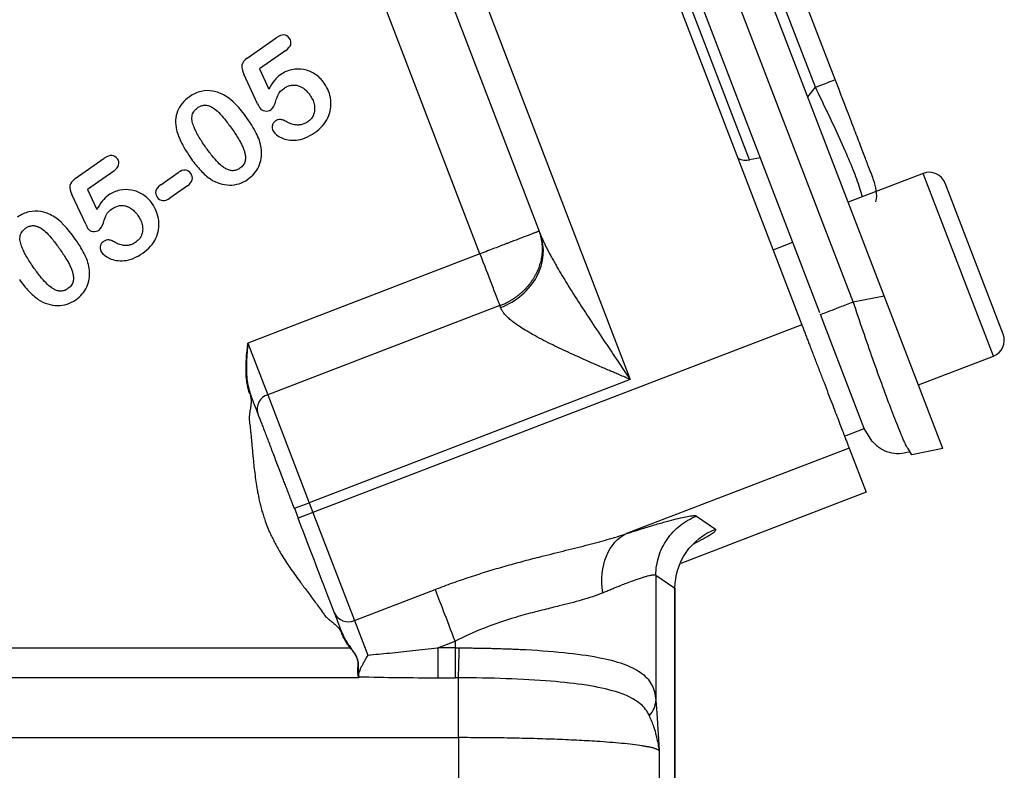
# Model space of a CAD drawing. Header units: inches. Extents: x 0.6 to 16.3, y 0.2 to 11.5.
# Tile 8 of 24: x 5.8 to 7.1, y 5.8 to 6.8. Entities that reach past the tile are written whole.
import ezdxf

# ---------------------------------------------------------------- set-up
doc = ezdxf.new("R2010")
doc.units = ezdxf.units.IN
doc.header["$MEASUREMENT"] = 0

msp = doc.modelspace()

# ---------------------------------------------------------------- linework, layer by layer
at = {"color": 7, "linetype": 'Continuous', "lineweight": 25}
for p, q in [((6.8993, 6.427), (6.5387, 7.3665)), ((6.431, 7.34), (6.7955, 6.3906)), ((6.8602, 6.4194), (6.5045, 7.346)), ((6.8182, 6.4057), (6.4642, 7.3281)), ((6.2242, 7.2463), (6.5791, 6.3218)), ((6.7297, 6.5985), (6.5274, 7.1256)), ((6.8127, 6.69), (6.6502, 7.1131)), ((6.8376, 6.6996), (6.6751, 7.1227)), ((6.2627, 7.0344), (6.4659, 6.5051)), ((6.3898, 6.48), (6.1894, 7.0021)), ((6.0964, 6.7265), (6.1331, 6.7523)), ((6.145, 6.7362), (6.112, 6.7131)), ((6.1096, 6.6691), (6.0922, 6.7066)), ((6.112, 6.7131), (6.1239, 6.6877)), ((5.8796, 6.5748), (5.9163, 6.6005)), ((6.7433, 6.601), (6.7297, 6.5985)), ((5.9282, 6.5844), (5.8952, 6.5613)), ((5.9874, 6.5671), (6.0093, 6.5824)), ((6.9486, 6.5815), (6.854, 6.5451)), ((6.0211, 6.5657), (5.9991, 6.5503)), ((7.0493, 6.3787), (6.9761, 6.5692)), ((5.8929, 6.5173), (5.8754, 6.5548)), ((5.8952, 6.5613), (5.9071, 6.5359)), ((6.7592, 6.4852), (6.7841, 6.4947)), ((6.3898, 6.48), (6.0973, 6.3677)), ((6.8602, 6.4194), (6.8993, 6.427)), ((6.9732, 6.2346), (6.8993, 6.427)), ((6.4149, 6.4148), (6.1223, 6.3025)), ((6.4158, 6.4124), (6.4149, 6.4148)), ((6.8741, 6.2601), (6.819, 6.4036)), ((6.7955, 6.3906), (6.1793, 6.1541)), ((6.0962, 6.3573), (6.0973, 6.3677)), ((6.0973, 6.3677), (6.1223, 6.3025)), ((6.0957, 6.3519), (6.0962, 6.3573)), ((6.0964, 6.3573), (6.096, 6.3518)), ((6.9424, 6.3149), (7.037, 6.3512)), ((6.095, 6.3355), (6.095, 6.3357)), ((6.095, 6.3306), (6.095, 6.3331)), ((6.0951, 6.328), (6.095, 6.3306)), ((6.0954, 6.3357), (6.0954, 6.3355)), ((6.0955, 6.3331), (6.0955, 6.3307)), ((6.0955, 6.3307), (6.0957, 6.328)), ((6.0953, 6.3253), (6.0951, 6.328)), ((6.0955, 6.3226), (6.0953, 6.3253)), ((6.0958, 6.3199), (6.0955, 6.3226)), ((6.0957, 6.328), (6.0959, 6.3254)), ((6.0959, 6.3254), (6.0961, 6.3227)), ((6.0961, 6.3227), (6.0965, 6.32)), ((6.0967, 6.3145), (6.0962, 6.3172)), ((6.0969, 6.3173), (6.0973, 6.3146)), ((6.5791, 6.3218), (6.1745, 6.1665)), ((6.0973, 6.3119), (6.0967, 6.3145)), ((6.0973, 6.3146), (6.0979, 6.312)), ((6.0998, 6.3036), (6.0987, 6.3067)), ((6.1002, 6.3024), (6.1013, 6.2956)), ((6.1223, 6.3025), (6.1745, 6.1665)), ((6.8492, 6.2505), (6.8741, 6.2601)), ((6.8835, 6.2446), (6.8741, 6.2601)), ((6.8551, 6.2352), (6.5747, 6.1276)), ((6.8551, 6.2352), (6.8765, 6.1796)), ((6.9341, 6.227), (6.9298, 6.234)), ((6.9732, 6.2346), (6.9341, 6.227)), ((6.8765, 6.1796), (6.6428, 6.09)), ((6.1559, 6.1594), (6.1745, 6.1665)), ((6.1559, 6.1594), (6.1607, 6.1469)), ((6.1745, 6.1665), (6.1793, 6.1541)), ((6.1793, 6.1541), (6.1607, 6.1469)), ((6.1793, 6.1541), (6.2315, 6.0181)), ((6.6628, 6.1496), (6.6868, 6.1331)), ((6.6115, 6.0751), (6.6115, 5.9173)), ((6.6115, 6.0751), (6.6355, 6.0586)), ((6.2315, 6.0181), (6.3335, 6.0573)), ((6.6355, 5.3408), (6.6355, 6.0586)), ((6.6359, 6.0571), (6.6359, 6.0587)), ((6.6359, 5.3407), (6.6359, 6.0571)), ((6.2315, 6.0181), (6.2483, 5.9745)), ((6.2161, 6.0026), (6.2164, 6.0017)), ((6.2164, 6.0017), (6.217, 6.0002)), ((6.2185, 5.9971), (6.2193, 5.9955)), ((6.2193, 5.9955), (6.2201, 5.994)), ((5.5566, 5.9836), (6.2263, 5.9836)), ((6.2209, 5.9927), (6.221, 5.9925)), ((6.221, 5.9925), (6.2219, 5.991)), ((6.2219, 5.991), (6.2228, 5.9895)), ((6.2228, 5.9895), (6.2238, 5.988)), ((6.2238, 5.988), (6.2248, 5.9866)), ((6.2248, 5.9866), (6.2267, 5.9839)), ((6.3366, 5.9836), (6.3585, 5.992)), ((6.3585, 5.9836), (6.3366, 5.9836)), ((6.3585, 5.992), (6.3585, 5.9836)), ((6.2361, 5.9654), (6.2362, 5.9645)), ((6.2373, 5.9459), (5.5566, 5.9459)), ((6.3366, 5.9459), (6.3585, 5.9459)), ((6.3627, 5.9459), (6.3585, 5.9459)), ((5.5566, 5.8704), (6.3627, 5.8704)), ((6.3627, 5.8704), (6.3627, 5.324)), ((6.6157, 5.8539), (6.6157, 5.3309))]:
    msp.add_line(p, q, dxfattribs=at)
at = {"color": 8, "linetype": 'Continuous', "lineweight": 25}
for p, q in [((6.803, 6.678), (6.8127, 6.69)), ((7.037, 6.3512), (6.9486, 6.5815)), ((6.6355, 6.0586), (6.6345, 6.0571))]:
    msp.add_line(p, q, dxfattribs=at)
at = {"color": 7, "linetype": 'Continuous', "lineweight": 25}
msp.add_circle((4.0182, 7.9332), 1.9709, dxfattribs=at)
for centre, radius, start, end in [((6.9562, 6.5615), 0.0213, 21, 111), ((7.0293, 6.3711), 0.0213, 291, 21), ((6.128, 6.2845), 0.0189, 107.4037, 196.8829), ((6.2237, 6.0353), 0.0189, 205.1171, 294.5963)]:
    msp.add_arc(centre, radius, start, end, dxfattribs=at)
msp.add_ellipse((6.7235, 6.6284), major_axis=(-0.011, 0.0285), ratio=0.916331, start_param=2.44337, end_param=2.96706, dxfattribs=at)
for points in [[(6.1498, 6.7516), (6.1459, 6.7571), (6.1404, 6.7573), (6.1331, 6.7523)], [(6.1383, 6.7058), (6.1327, 6.7018), (6.1279, 6.6958), (6.1239, 6.6877)], [(6.8127, 6.69), (6.8163, 6.6914), (6.8235, 6.6942), (6.8313, 6.6972), (6.8366, 6.6992), (6.8372, 6.6994), (6.8376, 6.6996)], [(6.0966, 6.6505), (6.0868, 6.6645), (6.0775, 6.6741), (6.0686, 6.6792)], [(6.1096, 6.6691), (6.1112, 6.6659), (6.1121, 6.6641), (6.1122, 6.6639)], [(5.933, 6.5998), (5.9291, 6.6053), (5.9236, 6.6055), (5.9163, 6.6005)], [(5.9215, 6.554), (5.916, 6.5501), (5.9111, 6.544), (5.9071, 6.5359)], [(5.8798, 6.4987), (5.87, 6.5127), (5.8607, 6.5223), (5.8518, 6.5275)], [(5.8929, 6.5173), (5.8944, 6.5141), (5.8953, 6.5123), (5.8955, 6.5121)], [(6.4158, 6.4124), (6.4354, 6.4199), (6.469, 6.4487), (6.4723, 6.4883), (6.4659, 6.5051)], [(6.819, 6.4036), (6.8196, 6.4039), (6.8208, 6.4043), (6.83, 6.4079), (6.8434, 6.413), (6.8546, 6.4173), (6.8602, 6.4194)], [(6.1099, 6.279), (6.1076, 6.2852), (6.1043, 6.2936), (6.1004, 6.3037)], [(6.2066, 6.0273), (6.1973, 6.0514), (6.1797, 6.0972), (6.1607, 6.1469)], [(6.6355, 6.0586), (6.6356, 6.0746), (6.6455, 6.1066), (6.6718, 6.1274), (6.6868, 6.1331)], [(6.5446, 6.053), (6.5421, 6.0695), (6.5454, 6.1025), (6.5636, 6.1226), (6.5747, 6.1276)], [(6.3585, 5.992), (6.3535, 6.0052), (6.3433, 6.0317), (6.336, 6.0508), (6.3335, 6.0573)], [(6.2161, 6.0026), (6.2122, 6.0127), (6.209, 6.0211), (6.2066, 6.0273)], [(6.2267, 5.9839), (6.2267, 5.9839), (6.2265, 5.9837), (6.2263, 5.9836)], [(6.3366, 5.9836), (6.3366, 5.9754), (6.3366, 5.959), (6.3366, 5.9486), (6.3366, 5.9459)], [(6.3627, 5.9459), (6.3629, 5.9486), (6.3632, 5.959), (6.3635, 5.9754), (6.3635, 5.9836)], [(6.2308, 5.9776), (6.2314, 5.9767), (6.232, 5.9757), (6.2326, 5.9747)], [(6.2326, 5.9747), (6.2331, 5.9738), (6.2336, 5.9728), (6.2341, 5.9718)], [(6.2341, 5.9718), (6.2345, 5.9707), (6.2349, 5.9697), (6.2351, 5.9686)], [(6.2351, 5.9686), (6.2354, 5.9676), (6.2356, 5.9665), (6.2357, 5.9655)], [(6.2357, 5.9593), (6.2357, 5.9582), (6.2356, 5.9573), (6.2356, 5.9563)], [(6.2357, 5.9655), (6.2357, 5.9651), (6.2357, 5.9648), (6.2358, 5.9645)], [(6.2356, 5.9563), (6.2355, 5.9553), (6.2355, 5.9544), (6.2355, 5.9535)], [(6.2355, 5.9535), (6.2355, 5.9526), (6.2355, 5.9518), (6.2357, 5.951)], [(6.2362, 5.9488), (6.2365, 5.9488), (6.2368, 5.9486), (6.2368, 5.9484)], [(6.237, 5.9481), (6.2369, 5.9482), (6.2369, 5.9483), (6.2368, 5.9484)], [(6.237, 5.9481), (6.2371, 5.9478), (6.2371, 5.9476), (6.2372, 5.9474)], [(6.2372, 5.9474), (6.2373, 5.9473), (6.2373, 5.9472), (6.2373, 5.9472)], [(6.2373, 5.9472), (6.2703, 5.9463), (6.3037, 5.9459), (6.3366, 5.9459)], [(6.2374, 5.9468), (6.2374, 5.9467), (6.2374, 5.9465), (6.2373, 5.9463)], [(6.2373, 5.9463), (6.2373, 5.9461), (6.2373, 5.946), (6.2373, 5.9459)], [(6.6033, 5.8983), (6.6058, 5.901), (6.6098, 5.9071), (6.6114, 5.9139), (6.6115, 5.9173)]]:
    msp.add_open_spline(points, degree=3, dxfattribs=at)
for points, knots in [([(6.145, 6.7362), (6.1484, 6.7386), (6.1505, 6.7412), (6.152, 6.7466), (6.1515, 6.7492), (6.1498, 6.7516)], [-2, -2, -2, -2, -1, -1, 0, 0, 0, 0]), ([(6.0964, 6.7265), (6.0924, 6.7238), (6.0902, 6.7209), (6.0892, 6.7148), (6.09, 6.711), (6.0922, 6.7066)], [-2, -2, -2, -2, -1, -1, 0, 0, 0, 0]), ([(6.1934, 6.6953), (6.1901, 6.6999), (6.1863, 6.7037), (6.1773, 6.7094), (6.1726, 6.7113), (6.1626, 6.7131), (6.1576, 6.713), (6.1475, 6.711), (6.1428, 6.7089), (6.1383, 6.7058)], [-4, -4, -4, -4, -3, -3, -2, -2, -1, -1, 0, 0, 0, 0]), ([(6.1266, 6.6619), (6.1287, 6.6634), (6.1305, 6.6664), (6.1335, 6.6758), (6.1348, 6.6793), (6.1368, 6.6836), (6.1393, 6.6861), (6.1433, 6.6889)], [-3, -3, -3, -3, -2, -2, -1, -1, 0, 0, 0, 0]), ([(6.1433, 6.6889), (6.144, 6.6893), (6.1454, 6.6902), (6.1476, 6.6913), (6.1499, 6.6921), (6.1526, 6.6927), (6.1556, 6.6929), (6.159, 6.6925), (6.1625, 6.6914), (6.1667, 6.6893), (6.1713, 6.6857), (6.174, 6.6822), (6.1755, 6.6803)], [0, 0, 0, 0, 0.067682, 0.133149, 0.197235, 0.260829, 0.349829, 0.438209, 0.537641, 0.642232, 0.810948, 1, 1, 1, 1]), ([(6.1817, 6.6328), (6.1892, 6.6381), (6.1946, 6.6443), (6.2014, 6.6587), (6.2026, 6.6661), (6.2009, 6.6814), (6.1981, 6.6886), (6.1934, 6.6953)], [-3, -3, -3, -3, -2, -2, -1, -1, 0, 0, 0, 0]), ([(6.886, 6.5734), (6.8854, 6.5749), (6.8845, 6.5772), (6.8787, 6.5924), (6.8727, 6.608), (6.8652, 6.6276), (6.8537, 6.6576), (6.844, 6.6828), (6.8376, 6.6996)], [0, 0, 0, 0, 0.250062, 0.37621, 0.5, 0.623853, 0.749938, 1, 1, 1, 1]), ([(6.0236, 6.678), (6.0164, 6.6729), (6.0114, 6.6668), (6.0059, 6.6526), (6.0055, 6.6447), (6.0074, 6.6361)], [-2, -2, -2, -2, -1, -1, 0, 0, 0, 0]), ([(6.0686, 6.6792), (6.0634, 6.6823), (6.0583, 6.6842), (6.0483, 6.6861), (6.0433, 6.6859), (6.0333, 6.6836), (6.0284, 6.6813), (6.0236, 6.678)], [-3, -3, -3, -3, -2, -2, -1, -1, 0, 0, 0, 0]), ([(6.1755, 6.6803), (6.1761, 6.6794), (6.1773, 6.6775), (6.1788, 6.6746), (6.18, 6.6718), (6.1809, 6.6686), (6.1815, 6.6652), (6.1815, 6.6615), (6.1809, 6.6577), (6.1794, 6.6536), (6.1768, 6.6496), (6.1741, 6.6474), (6.1727, 6.6463)], [0, 0, 0, 0, 0.08861, 0.173301, 0.254779, 0.333838, 0.430817, 0.523434, 0.627872, 0.730949, 0.862165, 1, 1, 1, 1]), ([(6.0439, 6.6148), (6.0423, 6.6171), (6.0392, 6.6216), (6.0352, 6.6281), (6.032, 6.6341), (6.0292, 6.6401), (6.0274, 6.6454), (6.0267, 6.6499), (6.0268, 6.6543), (6.0286, 6.6597), (6.032, 6.6626), (6.0337, 6.6641)], [0, 0, 0, 0, 0.152291, 0.289171, 0.410964, 0.518128, 0.644916, 0.707323, 0.764485, 0.878369, 1, 1, 1, 1]), ([(6.0337, 6.6641), (6.0344, 6.6645), (6.0356, 6.6653), (6.0375, 6.6662), (6.0395, 6.6669), (6.0414, 6.6673), (6.0434, 6.6674), (6.0461, 6.6672), (6.0497, 6.6662), (6.055, 6.6633), (6.0613, 6.6578), (6.0689, 6.6492), (6.0738, 6.6423), (6.0766, 6.6385)], [0, 0, 0, 0, 0.0407115, 0.0791164, 0.1157166, 0.1510909, 0.1858796, 0.2207551, 0.2977994, 0.3866297, 0.542782, 0.7463253, 1, 1, 1, 1]), ([(6.1122, 6.6639), (6.1137, 6.6618), (6.1159, 6.6605), (6.1217, 6.6597), (6.1243, 6.6603), (6.1266, 6.6619)], [-2, -2, -2, -2, -1, -1, 0, 0, 0, 0]), ([(6.1143, 6.6113), (6.1137, 6.6175), (6.1119, 6.6237), (6.1061, 6.636), (6.102, 6.6429), (6.0966, 6.6505)], [-2, -2, -2, -2, -1, -1, 0, 0, 0, 0]), ([(6.132, 6.6475), (6.1315, 6.6471), (6.1307, 6.6464), (6.1296, 6.6452), (6.1288, 6.6437), (6.1282, 6.642), (6.1278, 6.6397), (6.1279, 6.6369), (6.1289, 6.6351), (6.1294, 6.6342)], [0, 0, 0, 0, 0.114317, 0.223155, 0.329726, 0.45074, 0.585313, 0.799896, 1, 1, 1, 1]), ([(6.1454, 6.6468), (6.1447, 6.6472), (6.1432, 6.6481), (6.141, 6.6489), (6.1383, 6.6495), (6.1351, 6.6493), (6.1331, 6.6481), (6.132, 6.6475)], [0, 0, 0, 0, 0.184602, 0.351261, 0.503987, 0.74637, 1, 1, 1, 1]), ([(6.1727, 6.6463), (6.1721, 6.6459), (6.1708, 6.6451), (6.1687, 6.6441), (6.1666, 6.6433), (6.1644, 6.6427), (6.1621, 6.6424), (6.1598, 6.6424), (6.1562, 6.6426), (6.1512, 6.6437), (6.1474, 6.6457), (6.1454, 6.6468)], [0, 0, 0, 0, 0.080874, 0.159844, 0.237777, 0.315573, 0.394138, 0.474351, 0.557039, 0.770012, 1, 1, 1, 1]), ([(6.0074, 6.6361), (6.0087, 6.6309), (6.0109, 6.6253), (6.0173, 6.613), (6.0213, 6.6065), (6.0262, 6.5994)], [-2, -2, -2, -2, -1, -1, 0, 0, 0, 0]), ([(6.0766, 6.6385), (6.0781, 6.6364), (6.0809, 6.6323), (6.0846, 6.6264), (6.0877, 6.6211), (6.0903, 6.6161), (6.0922, 6.6115), (6.0937, 6.6067), (6.0945, 6.6019), (6.0941, 6.5966), (6.0917, 6.5916), (6.0888, 6.5892), (6.0873, 6.588)], [0, 0, 0, 0, 0.136267, 0.25814, 0.365782, 0.459428, 0.547816, 0.625713, 0.722019, 0.804432, 0.897869, 1, 1, 1, 1]), ([(6.1294, 6.6342), (6.1314, 6.6313), (6.135, 6.6286), (6.1449, 6.6237), (6.151, 6.6227), (6.1656, 6.6239), (6.1734, 6.6271), (6.1817, 6.6328)], [-3, -3, -3, -3, -2, -2, -1, -1, 0, 0, 0, 0]), ([(6.0873, 6.588), (6.0866, 6.5875), (6.0854, 6.5867), (6.0834, 6.5858), (6.0814, 6.5852), (6.0794, 6.5849), (6.0773, 6.5848), (6.0744, 6.5852), (6.0706, 6.5866), (6.0653, 6.5899), (6.059, 6.5956), (6.0516, 6.6042), (6.0466, 6.611), (6.0439, 6.6148)], [0, 0, 0, 0, 0.040577, 0.078966, 0.115797, 0.151778, 0.187669, 0.224237, 0.305056, 0.398104, 0.553257, 0.753166, 1, 1, 1, 1]), ([(6.0973, 6.574), (6.1034, 6.5783), (6.108, 6.5836), (6.1139, 6.5966), (6.115, 6.6037), (6.1143, 6.6113)], [-2, -2, -2, -2, -1, -1, 0, 0, 0, 0]), ([(5.9282, 6.5844), (5.9316, 6.5868), (5.9337, 6.5894), (5.9352, 6.5948), (5.9347, 6.5974), (5.933, 6.5998)], [-2, -2, -2, -2, -1, -1, 0, 0, 0, 0]), ([(6.0262, 6.5994), (6.03, 6.594), (6.0339, 6.5892), (6.0418, 6.5808), (6.0458, 6.5773), (6.05, 6.5744)], [-2, -2, -2, -2, -1, -1, 0, 0, 0, 0]), ([(6.0254, 6.5812), (6.0237, 6.5837), (6.0214, 6.5851), (6.0159, 6.5859), (6.0128, 6.5848), (6.0093, 6.5824)], [-2, -2, -2, -2, -1, -1, 0, 0, 0, 0]), ([(6.0211, 6.5657), (6.0245, 6.5681), (6.0266, 6.5707), (6.0277, 6.5762), (6.0271, 6.5788), (6.0254, 6.5812)], [-2, -2, -2, -2, -1, -1, 0, 0, 0, 0]), ([(5.8796, 6.5748), (5.8757, 6.572), (5.8734, 6.5691), (5.8724, 6.563), (5.8732, 6.5592), (5.8754, 6.5548)], [-2, -2, -2, -2, -1, -1, 0, 0, 0, 0]), ([(5.9874, 6.5671), (5.9839, 6.5647), (5.9819, 6.5621), (5.9807, 6.5566), (5.9813, 6.554), (5.983, 6.5515)], [-2, -2, -2, -2, -1, -1, 0, 0, 0, 0]), ([(6.05, 6.5744), (6.0577, 6.5694), (6.0657, 6.5668), (6.0826, 6.5666), (6.0903, 6.5691), (6.0973, 6.574)], [-2, -2, -2, -2, -1, -1, 0, 0, 0, 0]), ([(6.8888, 6.5458), (6.8888, 6.5459), (6.8902, 6.5504), (6.8897, 6.5601), (6.8872, 6.569), (6.886, 6.5734)], [0, 0, 0, 0, 0.005601, 0.502801, 1, 1, 1, 1]), ([(5.9766, 6.5435), (5.9734, 6.5481), (5.9695, 6.5519), (5.9605, 6.5576), (5.9558, 6.5595), (5.9458, 6.5613), (5.9408, 6.5612), (5.9307, 6.5592), (5.926, 6.5571), (5.9215, 6.554)], [-4, -4, -4, -4, -3, -3, -2, -2, -1, -1, 0, 0, 0, 0]), ([(5.9265, 6.5371), (5.9272, 6.5375), (5.9286, 6.5384), (5.9309, 6.5395), (5.9331, 6.5403), (5.9358, 6.5409), (5.9388, 6.5411), (5.9422, 6.5407), (5.9458, 6.5396), (5.9499, 6.5375), (5.9545, 6.5339), (5.9572, 6.5304), (5.9587, 6.5285)], [0, 0, 0, 0, 0.067682, 0.133149, 0.197235, 0.260829, 0.349829, 0.438209, 0.537641, 0.642232, 0.810948, 1, 1, 1, 1]), ([(5.9649, 6.4811), (5.9724, 6.4863), (5.9778, 6.4925), (5.9846, 6.5069), (5.9858, 6.5143), (5.9841, 6.5296), (5.9813, 6.5368), (5.9766, 6.5435)], [-3, -3, -3, -3, -2, -2, -1, -1, 0, 0, 0, 0]), ([(5.983, 6.5515), (5.9847, 6.5491), (5.987, 6.5477), (5.9927, 6.547), (5.9958, 6.548), (5.9991, 6.5503)], [-2, -2, -2, -2, -1, -1, 0, 0, 0, 0]), ([(5.8518, 6.5275), (5.8467, 6.5305), (5.8416, 6.5324), (5.8315, 6.5343), (5.8265, 6.5341), (5.8165, 6.5318), (5.8116, 6.5296), (5.8069, 6.5262)], [-3, -3, -3, -3, -2, -2, -1, -1, 0, 0, 0, 0]), ([(5.9098, 6.5101), (5.9119, 6.5116), (5.9137, 6.5147), (5.9167, 6.524), (5.918, 6.5275), (5.9201, 6.5318), (5.9226, 6.5343), (5.9265, 6.5371)], [-3, -3, -3, -3, -2, -2, -1, -1, 0, 0, 0, 0]), ([(5.9587, 6.5285), (5.9593, 6.5276), (5.9605, 6.5257), (5.962, 6.5229), (5.9632, 6.52), (5.9641, 6.5168), (5.9647, 6.5134), (5.9648, 6.5097), (5.9642, 6.5059), (5.9626, 6.5018), (5.96, 6.4978), (5.9573, 6.4957), (5.9559, 6.4946)], [0, 0, 0, 0, 0.08861, 0.173301, 0.254779, 0.333838, 0.430817, 0.523434, 0.627872, 0.730949, 0.862165, 1, 1, 1, 1]), ([(5.817, 6.5123), (5.8176, 6.5127), (5.8188, 6.5135), (5.8208, 6.5145), (5.8227, 6.5151), (5.8247, 6.5155), (5.8266, 6.5157), (5.8293, 6.5154), (5.8329, 6.5144), (5.8382, 6.5115), (5.8445, 6.506), (5.8521, 6.4974), (5.8571, 6.4906), (5.8598, 6.4867)], [0, 0, 0, 0, 0.040712, 0.079116, 0.115717, 0.151091, 0.18588, 0.220755, 0.297799, 0.38663, 0.542782, 0.746325, 1, 1, 1, 1]), ([(5.8271, 6.463), (5.8255, 6.4654), (5.8225, 6.4698), (5.8185, 6.4763), (5.8152, 6.4823), (5.8125, 6.4883), (5.8106, 6.4936), (5.81, 6.4981), (5.81, 6.5025), (5.8118, 6.5079), (5.8152, 6.5108), (5.817, 6.5123)], [0, 0, 0, 0, 0.152291, 0.289171, 0.410964, 0.518128, 0.644916, 0.707323, 0.764485, 0.878369, 1, 1, 1, 1]), ([(5.8955, 6.5121), (5.8969, 6.51), (5.8991, 6.5087), (5.905, 6.5079), (5.9075, 6.5085), (5.9098, 6.5101)], [-2, -2, -2, -2, -1, -1, 0, 0, 0, 0]), ([(6.4645, 6.5087), (6.4645, 6.5087), (6.4644, 6.5087), (6.464, 6.5085), (6.4633, 6.5082), (6.4624, 6.5079), (6.4612, 6.5074), (6.4599, 6.5069), (6.4583, 6.5063), (6.4566, 6.5057), (6.4547, 6.5049), (6.4526, 6.5042), (6.4504, 6.5033), (6.4481, 6.5024), (6.4455, 6.5014), (6.4428, 6.5004), (6.44, 6.4993), (6.437, 6.4981), (6.4338, 6.4969), (6.4305, 6.4957), (6.4271, 6.4943), (6.4223, 6.4925), (6.4161, 6.4901), (6.408, 6.487), (6.3992, 6.4836), (6.393, 6.4813), (6.3898, 6.48)], [0, 0, 0, 0, 0.040858, 0.080281, 0.118388, 0.155381, 0.191487, 0.22691, 0.261812, 0.296295, 0.330405, 0.364204, 0.397769, 0.43118, 0.464518, 0.497866, 0.531306, 0.564928, 0.598819, 0.633069, 0.66777, 0.703012, 0.771087, 0.84207, 0.917684, 1, 1, 1, 1]), ([(6.4149, 6.4148), (6.4164, 6.4154), (6.4194, 6.4166), (6.4237, 6.4187), (6.4277, 6.4209), (6.4315, 6.4232), (6.435, 6.4255), (6.4383, 6.428), (6.4414, 6.4306), (6.4444, 6.4332), (6.4471, 6.4359), (6.4497, 6.4387), (6.4521, 6.4416), (6.4543, 6.4445), (6.4563, 6.4474), (6.4582, 6.4504), (6.46, 6.4534), (6.4616, 6.4565), (6.463, 6.4597), (6.4643, 6.4629), (6.4654, 6.4661), (6.4664, 6.4694), (6.4672, 6.4727), (6.4681, 6.4775), (6.4687, 6.484), (6.4685, 6.4921), (6.4673, 6.5004), (6.4655, 6.5059), (6.4645, 6.5087)], [0, 0, 0, 0, 0.039614, 0.077556, 0.113976, 0.149088, 0.183126, 0.216306, 0.248807, 0.280752, 0.312195, 0.343172, 0.373748, 0.403986, 0.433948, 0.463697, 0.493294, 0.522801, 0.552275, 0.581775, 0.611354, 0.641072, 0.670982, 0.701138, 0.771121, 0.843256, 0.918994, 1, 1, 1, 1]), ([(6.4659, 6.5051), (6.4664, 6.5038), (6.4675, 6.501), (6.4694, 6.4967), (6.4715, 6.4922), (6.4738, 6.4874), (6.4764, 6.4823), (6.4793, 6.477), (6.4824, 6.4714), (6.4885, 6.4606), (6.4988, 6.4434), (6.5132, 6.4207), (6.5291, 6.3963), (6.5444, 6.3733), (6.5613, 6.348), (6.5725, 6.3315), (6.5791, 6.3218)], [0, 0, 0, 0, 0.022267, 0.04585, 0.070767, 0.097032, 0.124659, 0.153658, 0.184039, 0.21581, 0.330759, 0.46526, 0.587098, 0.729705, 0.841541, 1, 1, 1, 1]), ([(5.8976, 6.4596), (5.8969, 6.4657), (5.8951, 6.4719), (5.8893, 6.4842), (5.8852, 6.4911), (5.8798, 6.4987)], [-2, -2, -2, -2, -1, -1, 0, 0, 0, 0]), ([(5.9152, 6.4957), (5.9148, 6.4953), (5.9139, 6.4946), (5.9128, 6.4934), (5.912, 6.492), (5.9114, 6.4902), (5.9111, 6.4879), (5.9111, 6.4852), (5.9121, 6.4833), (5.9126, 6.4824)], [0, 0, 0, 0, 0.114317, 0.223155, 0.329726, 0.45074, 0.585313, 0.799896, 1, 1, 1, 1]), ([(5.9286, 6.495), (5.9279, 6.4954), (5.9264, 6.4963), (5.9242, 6.4972), (5.9215, 6.4977), (5.9184, 6.4975), (5.9163, 6.4963), (5.9152, 6.4957)], [0, 0, 0, 0, 0.184602, 0.351261, 0.503987, 0.74637, 1, 1, 1, 1]), ([(5.9559, 6.4946), (5.9553, 6.4941), (5.954, 6.4933), (5.9519, 6.4923), (5.9498, 6.4915), (5.9476, 6.4909), (5.9454, 6.4906), (5.943, 6.4906), (5.9394, 6.4908), (5.9344, 6.492), (5.9306, 6.494), (5.9286, 6.495)], [0, 0, 0, 0, 0.080874, 0.159844, 0.237777, 0.315573, 0.394138, 0.474351, 0.557039, 0.770012, 1, 1, 1, 1]), ([(5.8598, 6.4867), (5.8613, 6.4846), (5.8641, 6.4805), (5.8678, 6.4746), (5.871, 6.4693), (5.8735, 6.4643), (5.8754, 6.4598), (5.8769, 6.4549), (5.8777, 6.4501), (5.8773, 6.4448), (5.875, 6.4398), (5.872, 6.4374), (5.8705, 6.4362)], [0, 0, 0, 0, 0.136267, 0.25814, 0.365782, 0.459428, 0.547816, 0.625713, 0.722019, 0.804432, 0.897869, 1, 1, 1, 1]), ([(5.9126, 6.4824), (5.9147, 6.4795), (5.9182, 6.4768), (5.9281, 6.4719), (5.9342, 6.471), (5.9489, 6.4721), (5.9567, 6.4753), (5.9649, 6.4811)], [-3, -3, -3, -3, -2, -2, -1, -1, 0, 0, 0, 0]), ([(6.3898, 6.48), (6.3949, 6.4668), (6.4, 6.4536), (6.4087, 6.4308), (6.4124, 6.4212), (6.4149, 6.4148)], [0, 0, 0, 0, 0.5, 0.5, 1, 1, 1, 1]), ([(5.8705, 6.4362), (5.8699, 6.4358), (5.8686, 6.4349), (5.8666, 6.434), (5.8646, 6.4334), (5.8626, 6.4331), (5.8605, 6.4331), (5.8576, 6.4334), (5.8539, 6.4348), (5.8485, 6.4381), (5.8422, 6.4438), (5.8348, 6.4524), (5.8298, 6.4592), (5.8271, 6.463)], [0, 0, 0, 0, 0.040577, 0.078966, 0.115797, 0.151778, 0.187669, 0.224237, 0.305056, 0.398104, 0.553257, 0.753166, 1, 1, 1, 1]), ([(5.8805, 6.4222), (5.8867, 6.4265), (5.8912, 6.4319), (5.8971, 6.4448), (5.8982, 6.4519), (5.8976, 6.4596)], [-2, -2, -2, -2, -1, -1, 0, 0, 0, 0]), ([(5.8095, 6.4476), (5.8132, 6.4422), (5.8171, 6.4374), (5.825, 6.429), (5.829, 6.4255), (5.8332, 6.4226)], [-2, -2, -2, -2, -1, -1, 0, 0, 0, 0]), ([(5.8332, 6.4226), (5.8409, 6.4176), (5.849, 6.415), (5.8658, 6.4149), (5.8735, 6.4173), (5.8805, 6.4222)], [-2, -2, -2, -2, -1, -1, 0, 0, 0, 0]), ([(6.5791, 6.3218), (6.5764, 6.323), (6.5713, 6.3252), (6.5642, 6.3282), (6.5583, 6.3307), (6.5501, 6.3342), (6.5399, 6.3386), (6.5223, 6.3463), (6.5019, 6.3555), (6.4778, 6.3669), (6.4567, 6.3779), (6.4416, 6.387), (6.4327, 6.3934), (6.4276, 6.3974), (6.4234, 6.4013), (6.42, 6.4051), (6.4174, 6.4088), (6.4163, 6.4112), (6.4158, 6.4124)], [0, 0, 0, 0, 0.041445, 0.077305, 0.10758, 0.132269, 0.202149, 0.263948, 0.403191, 0.522562, 0.655065, 0.769513, 0.81261, 0.853551, 0.892526, 0.929753, 0.965483, 1, 1, 1, 1]), ([(6.7955, 6.3906), (6.7962, 6.3887), (6.7976, 6.385), (6.7997, 6.3795), (6.8018, 6.374), (6.804, 6.3685), (6.8072, 6.3601), (6.8115, 6.3488), (6.8169, 6.3347), (6.8222, 6.321), (6.829, 6.3032), (6.8369, 6.2828), (6.8433, 6.2659), (6.8475, 6.255), (6.8501, 6.2482), (6.8522, 6.2429), (6.8535, 6.2394), (6.8544, 6.2372), (6.8549, 6.2358), (6.8551, 6.2354), (6.8551, 6.2352)], [0, 0, 0, 0, 0.023463, 0.046876, 0.070271, 0.093676, 0.117122, 0.178916, 0.240765, 0.304953, 0.369198, 0.500005, 0.630813, 0.695002, 0.759246, 0.821041, 0.882889, 0.921914, 0.960905, 1, 1, 1, 1]), ([(6.0973, 6.3677), (6.0971, 6.3659), (6.0968, 6.3624), (6.0965, 6.3589), (6.0964, 6.3573)], [0, 0, 0, 0, 0.541172, 1, 1, 1, 1]), ([(6.0951, 6.341), (6.0951, 6.3419), (6.0952, 6.3437), (6.0953, 6.3455), (6.0954, 6.3464)], [0, 0, 0, 0, 0.4898867, 1, 1, 1, 1]), ([(6.0954, 6.3464), (6.0955, 6.3481), (6.0956, 6.35), (6.0957, 6.3518), (6.0957, 6.3519)], [0, 0, 0, 0, 0.956455, 1, 1, 1, 1]), ([(6.0957, 6.3464), (6.0956, 6.3454), (6.0956, 6.3436), (6.0955, 6.3418), (6.0955, 6.341)], [0, 0, 0, 0, 0.509301, 1, 1, 1, 1]), ([(6.096, 6.3518), (6.096, 6.3518), (6.0959, 6.3499), (6.0958, 6.3481), (6.0957, 6.3464)], [0, 0, 0, 0, 0.0435575, 1, 1, 1, 1]), ([(6.095, 6.3357), (6.095, 6.3366), (6.095, 6.3383), (6.0951, 6.3401), (6.0951, 6.341)], [0, 0, 0, 0, 0.488455, 1, 1, 1, 1]), ([(6.095, 6.3331), (6.095, 6.3339), (6.095, 6.3347), (6.095, 6.3355), (6.095, 6.3355)], [0, 0, 0, 0, 0.976669, 1, 1, 1, 1]), ([(6.0955, 6.341), (6.0955, 6.3401), (6.0954, 6.3383), (6.0954, 6.3366), (6.0954, 6.3357)], [0, 0, 0, 0, 0.510693, 1, 1, 1, 1]), ([(6.0954, 6.3355), (6.0954, 6.3355), (6.0954, 6.3347), (6.0955, 6.3339), (6.0955, 6.3331)], [0, 0, 0, 0, 0.023336, 1, 1, 1, 1]), ([(6.0962, 6.3172), (6.0961, 6.3179), (6.096, 6.3188), (6.0959, 6.3197), (6.0958, 6.3199)], [0, 0, 0, 0, 0.766375, 1, 1, 1, 1]), ([(6.0965, 6.32), (6.0965, 6.3198), (6.0966, 6.3189), (6.0967, 6.318), (6.0969, 6.3173)], [0, 0, 0, 0, 0.233692, 1, 1, 1, 1]), ([(6.0979, 6.3093), (6.0978, 6.31), (6.0975, 6.3108), (6.0973, 6.3117), (6.0973, 6.3119)], [0, 0, 0, 0, 0.788383, 1, 1, 1, 1]), ([(6.0979, 6.312), (6.098, 6.3118), (6.0982, 6.311), (6.0984, 6.3101), (6.0986, 6.3094)], [0, 0, 0, 0, 0.211689, 1, 1, 1, 1]), ([(6.0987, 6.3067), (6.0986, 6.3069), (6.0984, 6.3078), (6.0981, 6.3087), (6.0979, 6.3093)], [0, 0, 0, 0, 0.289957, 1, 1, 1, 1]), ([(6.0986, 6.3094), (6.0987, 6.3088), (6.099, 6.308), (6.0993, 6.3071), (6.0993, 6.3069)], [0, 0, 0, 0, 0.710123, 1, 1, 1, 1]), ([(6.0993, 6.3069), (6.0995, 6.3064), (6.0998, 6.3053), (6.1002, 6.3043), (6.1004, 6.3038)], [0, 0, 0, 0, 0.503118, 1, 1, 1, 1]), ([(6.1004, 6.3037), (6.1004, 6.3037), (6.1004, 6.3037), (6.1004, 6.3037), (6.1004, 6.3037), (6.1004, 6.3037), (6.1004, 6.3037), (6.1004, 6.3037), (6.1004, 6.3037), (6.1004, 6.3037), (6.1004, 6.3037), (6.1004, 6.3037), (6.1004, 6.3037), (6.1004, 6.3037), (6.1004, 6.3037), (6.1004, 6.3037), (6.1003, 6.3037), (6.1003, 6.3037), (6.1003, 6.3037), (6.1002, 6.3036), (6.1002, 6.3036), (6.1001, 6.3036), (6.1001, 6.3036), (6.1001, 6.3036), (6.1, 6.3036), (6.1, 6.3036), (6.0999, 6.3035), (6.0999, 6.3035), (6.0999, 6.3035), (6.0999, 6.3035), (6.0999, 6.3035), (6.0998, 6.3035), (6.0998, 6.3035), (6.0998, 6.3035), (6.0998, 6.3035), (6.0998, 6.3035), (6.0998, 6.3035)], [-1.073619, -1.073619, -1.073619, -1.073619, -1.067463, -1.067463, -1.067463, -1.031624, -1.031624, -1.031624, -0.995785, -0.995785, -0.995785, -0.852429, -0.852429, -0.852429, -0.709073, -0.709073, -0.709073, -0.565718, -0.565718, -0.565718, -0.422362, -0.422362, -0.422362, -0.279006, -0.279006, -0.279006, -0.13565, -0.13565, -0.13565, -0.099811, -0.099811, -0.099811, -0.063972, -0.063972, -0.063972, 0.007706, 0.007706, 0.007706, 0.007706]), ([(6.1014, 6.2956), (6.1014, 6.2947), (6.1014, 6.293), (6.1012, 6.2904), (6.1009, 6.2881), (6.1006, 6.286), (6.1004, 6.2849), (6.1004, 6.2845)], [0, 0, 0, 0, 0.24843, 0.442004, 0.701725, 0.876482, 1, 1, 1, 1]), ([(6.1004, 6.2845), (6.1002, 6.2839), (6.0999, 6.2827), (6.0995, 6.2803), (6.0991, 6.2771), (6.099, 6.2746), (6.0989, 6.2734)], [0, 0, 0, 0, 0.144858, 0.337921, 0.664922, 1, 1, 1, 1]), ([(6.0989, 6.2734), (6.099, 6.2725), (6.0992, 6.2689), (6.0997, 6.2651), (6.1001, 6.2622), (6.1001, 6.262)], [0, 0, 0, 0, 0.2283786, 0.9520871, 1, 1, 1, 1]), ([(6.1559, 6.1594), (6.1551, 6.1614), (6.1536, 6.1653), (6.1513, 6.1713), (6.149, 6.1772), (6.1468, 6.1831), (6.1445, 6.1889), (6.1407, 6.1988), (6.1355, 6.2124), (6.1291, 6.229), (6.1233, 6.2443), (6.1189, 6.2557), (6.1158, 6.2639), (6.1136, 6.2694), (6.1117, 6.2745), (6.1105, 6.2775), (6.1099, 6.279)], [0, 0, 0, 0, 0.0410752, 0.0819902, 0.1228224, 0.1636496, 0.2045495, 0.2455996, 0.3727628, 0.5000116, 0.6271748, 0.7544237, 0.8159004, 0.8771469, 0.938426, 1, 1, 1, 1]), ([(6.1001, 6.262), (6.1002, 6.2608), (6.1005, 6.2579), (6.1012, 6.2515), (6.1017, 6.2463), (6.102, 6.2427)], [0, 0, 0, 0, 0.191739, 0.442403, 1, 1, 1, 1]), ([(6.102, 6.2427), (6.1021, 6.2424), (6.1025, 6.2378), (6.1029, 6.2332), (6.1033, 6.2288)], [0, 0, 0, 0, 0.050484, 1, 1, 1, 1]), ([(6.8834, 6.2446), (6.8867, 6.2414), (6.8933, 6.2348), (6.9054, 6.2295), (6.9182, 6.2276), (6.9267, 6.2297), (6.9309, 6.2307)], [0, 0, 0, 0, 0.24674, 0.496303, 0.747818, 1, 1, 1, 1]), ([(6.1033, 6.2288), (6.1035, 6.2263), (6.104, 6.2216), (6.1045, 6.217), (6.1047, 6.2148)], [0, 0, 0, 0, 0.53198, 1, 1, 1, 1]), ([(6.1047, 6.2148), (6.1051, 6.2111), (6.1063, 6.2004), (6.108, 6.1897), (6.109, 6.1827)], [0, 0, 0, 0, 0.346924, 1, 1, 1, 1]), ([(6.109, 6.1827), (6.1092, 6.1818), (6.1101, 6.1773), (6.111, 6.1728), (6.1117, 6.1692)], [0, 0, 0, 0, 0.2110529, 1, 1, 1, 1]), ([(6.1117, 6.1692), (6.1122, 6.1672), (6.1133, 6.1628), (6.1145, 6.1584), (6.1151, 6.156)], [0, 0, 0, 0, 0.4529625, 1, 1, 1, 1]), ([(6.1151, 6.156), (6.1158, 6.154), (6.1171, 6.1497), (6.1185, 6.1454), (6.1193, 6.1431)], [0, 0, 0, 0, 0.472191, 1, 1, 1, 1]), ([(6.1193, 6.1431), (6.1198, 6.1417), (6.1215, 6.1374), (6.1231, 6.1331), (6.1242, 6.1303)], [0, 0, 0, 0, 0.3440196, 1, 1, 1, 1]), ([(6.5747, 6.1276), (6.5769, 6.1282), (6.5811, 6.1296), (6.5873, 6.1316), (6.5933, 6.1335), (6.599, 6.1352), (6.6046, 6.1369), (6.6135, 6.1396), (6.6249, 6.1429), (6.6374, 6.1462), (6.6476, 6.1486), (6.654, 6.1497), (6.6579, 6.1502), (6.6601, 6.1502), (6.6619, 6.1501), (6.6625, 6.1498), (6.6628, 6.1496)], [0, 0, 0, 0, 0.042061, 0.083971, 0.125766, 0.167483, 0.20916, 0.250833, 0.377149, 0.503009, 0.628413, 0.753608, 0.815235, 0.876756, 0.9383, 1, 1, 1, 1]), ([(6.6115, 6.0751), (6.6115, 6.0831), (6.6128, 6.0911), (6.6175, 6.1064), (6.6211, 6.1137), (6.6302, 6.1269), (6.6357, 6.1328), (6.6483, 6.1427), (6.6553, 6.1468), (6.6628, 6.1496)], [0, 0, 0, 0, 0.25, 0.25, 0.5, 0.5, 0.75, 0.75, 1, 1, 1, 1]), ([(6.1242, 6.1303), (6.1251, 6.1283), (6.1271, 6.1242), (6.1302, 6.1181), (6.1334, 6.1121), (6.1355, 6.108), (6.1366, 6.106)], [0, 0, 0, 0, 0.248837, 0.497661, 0.747671, 1, 1, 1, 1]), ([(6.3335, 6.0573), (6.3372, 6.0587), (6.3446, 6.0615), (6.3556, 6.0655), (6.3667, 6.0694), (6.3777, 6.0731), (6.3887, 6.0766), (6.3996, 6.0801), (6.4105, 6.0834), (6.4214, 6.0865), (6.4323, 6.0895), (6.443, 6.0925), (6.4538, 6.0953), (6.4711, 6.0997), (6.4946, 6.1056), (6.5187, 6.1115), (6.5371, 6.1163), (6.5501, 6.1199), (6.5627, 6.1236), (6.5707, 6.1262), (6.5747, 6.1276)], [0, 0, 0, 0, 0.044653, 0.089017, 0.133121, 0.176989, 0.220651, 0.264134, 0.307467, 0.350677, 0.393793, 0.436845, 0.479862, 0.522872, 0.645931, 0.768233, 0.826845, 0.884954, 0.942644, 1, 1, 1, 1]), ([(6.1366, 6.106), (6.1382, 6.1034), (6.1415, 6.0982), (6.1465, 6.0904), (6.1499, 6.0853), (6.1516, 6.0827)], [0, 0, 0, 0, 0.331769, 0.664204, 1, 1, 1, 1]), ([(6.1516, 6.0827), (6.1536, 6.0799), (6.1576, 6.0743), (6.1631, 6.0668), (6.1666, 6.0621), (6.168, 6.0601)], [0, 0, 0, 0, 0.369141, 0.738938, 1, 1, 1, 1]), ([(6.5446, 6.053), (6.5463, 6.0537), (6.5499, 6.0552), (6.5552, 6.0574), (6.5593, 6.0592), (6.5636, 6.0609), (6.5686, 6.0628), (6.5754, 6.0655), (6.5815, 6.0678), (6.5863, 6.0696), (6.5894, 6.0706), (6.5922, 6.0715), (6.5947, 6.0723), (6.5972, 6.073), (6.5998, 6.0738), (6.6025, 6.0746), (6.6049, 6.0751), (6.6065, 6.0754), (6.6077, 6.0756), (6.6087, 6.0756), (6.6096, 6.0756), (6.6105, 6.0755), (6.6113, 6.0754), (6.6116, 6.0752), (6.6118, 6.0751)], [0, 0, 0, 0, 0.045474, 0.092861, 0.144237, 0.163359, 0.216509, 0.288801, 0.38204, 0.433079, 0.469874, 0.504999, 0.543793, 0.576836, 0.619825, 0.683995, 0.745565, 0.790247, 0.82226, 0.855383, 0.889596, 0.924883, 0.961316, 1, 1, 1, 1]), ([(6.168, 6.0601), (6.1715, 6.0555), (6.1767, 6.0486), (6.1818, 6.0416), (6.1836, 6.0393)], [0, 0, 0, 0, 0.66302, 1, 1, 1, 1]), ([(6.5446, 6.053), (6.5362, 6.0494), (6.5271, 6.0464), (6.5086, 6.041), (6.4993, 6.0387), (6.4837, 6.0349), (6.4775, 6.0334), (6.4672, 6.0308), (6.4632, 6.0298), (6.4512, 6.0267), (6.443, 6.0245), (6.4213, 6.018), (6.4076, 6.0134), (6.382, 6.0032), (6.3702, 5.9979), (6.3585, 5.992)], [-1.070397, -1.070397, -1.070397, -1.070397, -0.883078, -0.883078, -0.668998, -0.668998, -0.535199, -0.535199, -0.468299, -0.468299, -0.361259, -0.361259, -0.189996, -0.189996, 0, 0, 0, 0]), ([(6.1836, 6.0393), (6.1851, 6.0371), (6.1884, 6.0325), (6.1916, 6.0279), (6.1933, 6.0255)], [0, 0, 0, 0, 0.480563, 1, 1, 1, 1]), ([(6.1933, 6.0255), (6.1937, 6.0251), (6.1946, 6.024), (6.1962, 6.0223), (6.1977, 6.0209), (6.1988, 6.0199), (6.1996, 6.0194), (6.1999, 6.019), (6.2, 6.0189)], [0, 0, 0, 0, 0.182068, 0.461291, 0.723282, 0.837066, 0.957784, 1, 1, 1, 1]), ([(6.2, 6.0189), (6.2006, 6.0184), (6.2026, 6.0169), (6.2058, 6.0143), (6.2087, 6.0118), (6.2101, 6.0103), (6.2104, 6.01)], [0, 0, 0, 0, 0.17575, 0.53964, 0.907064, 1, 1, 1, 1]), ([(6.2104, 6.01), (6.2117, 6.0083), (6.2136, 6.006), (6.2149, 6.0033), (6.2153, 6.0025)], [0, 0, 0, 0, 0.697843, 1, 1, 1, 1]), ([(6.2154, 6.0023), (6.2156, 6.0024), (6.2157, 6.0024), (6.216, 6.0025), (6.2161, 6.0026), (6.2161, 6.0026)], [0, 0, 0, 0, 0.5, 0.5, 1, 1, 1, 1]), ([(6.2263, 5.9836), (6.2256, 5.9844), (6.225, 5.9853), (6.2243, 5.9863), (6.2243, 5.9863), (6.2242, 5.9864), (6.2241, 5.9865), (6.2239, 5.9868), (6.2237, 5.9871), (6.2231, 5.988), (6.2225, 5.9888), (6.2216, 5.9903), (6.2211, 5.9911), (6.2206, 5.9919), (6.2205, 5.992), (6.2204, 5.9922), (6.2204, 5.9922), (6.2204, 5.9922), (6.2204, 5.9923), (6.2203, 5.9923), (6.2203, 5.9924), (6.2202, 5.9926), (6.22, 5.993), (6.2198, 5.9933), (6.2196, 5.9936), (6.2196, 5.9937), (6.2195, 5.9937), (6.2195, 5.9937), (6.2195, 5.9938), (6.2194, 5.994), (6.2191, 5.9945), (6.2189, 5.9948), (6.2187, 5.9951), (6.2187, 5.9952), (6.2187, 5.9952), (6.2185, 5.9956), (6.2183, 5.996), (6.2177, 5.9972), (6.2173, 5.998), (6.2166, 5.9995), (6.2162, 6.0004), (6.2158, 6.0013), (6.2158, 6.0015), (6.2157, 6.0015), (6.2157, 6.0017), (6.2156, 6.0019), (6.2155, 6.0021), (6.2154, 6.0023)], [0, 0, 0, 0, 0.0625, 0.0625, 0.070313, 0.070313, 0.078125, 0.09375, 0.125, 0.125, 0.25, 0.25, 0.375, 0.375, 0.390625, 0.390625, 0.40625, 0.40625, 0.4375, 0.46875, 0.46875, 0.5, 0.5, 0.53125, 0.546875, 0.548828, 0.548828, 0.549805, 0.549805, 0.550781, 0.554688, 0.558594, 0.558594, 0.560547, 0.560547, 0.5625, 0.625, 0.625, 0.75, 0.75, 0.875, 0.890625, 0.890625, 0.90625, 0.90625, 0.9375, 1, 1, 1, 1]), ([(6.217, 6.0002), (6.2171, 6.0001), (6.2173, 5.9996), (6.2175, 5.9991), (6.2177, 5.9986)], [0, 0, 0, 0, 0.044518, 1, 1, 1, 1]), ([(6.2177, 5.9986), (6.2179, 5.9983), (6.2181, 5.9978), (6.2184, 5.9972), (6.2185, 5.9971)], [0, 0, 0, 0, 0.6179463, 1, 1, 1, 1]), ([(6.2201, 5.994), (6.2203, 5.9936), (6.2206, 5.9932), (6.2208, 5.9928), (6.2209, 5.9927)], [0, 0, 0, 0, 0.837662, 1, 1, 1, 1]), ([(6.2263, 5.9836), (6.227, 5.9826), (6.2282, 5.9811), (6.2295, 5.9794), (6.2301, 5.9785), (6.2304, 5.978), (6.2306, 5.9778), (6.2307, 5.9777), (6.2307, 5.9777), (6.2308, 5.9776), (6.2308, 5.9776)], [0, 0, 0, 0, 0.5, 0.75, 0.875, 0.9375, 0.96875, 0.984375, 0.984375, 1, 1, 1, 1]), ([(6.2267, 5.9839), (6.2275, 5.9829), (6.229, 5.9809), (6.2305, 5.9788), (6.2312, 5.9778)], [0, 0, 0, 0, 0.518014, 1, 1, 1, 1]), ([(6.2483, 5.9745), (6.2528, 5.9749), (6.2619, 5.9757), (6.276, 5.9771), (6.2904, 5.9785), (6.3054, 5.9801), (6.3208, 5.9818), (6.3313, 5.983), (6.3366, 5.9836)], [0, 0, 0, 0, 0.153301, 0.31194, 0.475922, 0.645256, 0.819947, 1, 1, 1, 1]), ([(6.3585, 5.9836), (6.3585, 5.9754), (6.3585, 5.9672), (6.3585, 5.9538), (6.3585, 5.9486), (6.3585, 5.9459)], [0, 0, 0, 0, 0.5, 0.5, 1, 1, 1, 1]), ([(6.3585, 5.9836), (6.3591, 5.9836), (6.3597, 5.9836), (6.3608, 5.9836), (6.3614, 5.9836), (6.3622, 5.9836), (6.3626, 5.9836), (6.3631, 5.9836), (6.3633, 5.9836), (6.3635, 5.9836)], [0, 0, 0, 0, 0.00567104, 0.00567104, 0.01078296, 0.01078296, 0.01397791, 0.01397791, 0.01597476, 0.01597476, 0.01597476, 0.01597476]), ([(6.3635, 5.9836), (6.3662, 5.9835), (6.3717, 5.9835), (6.3798, 5.9834), (6.3878, 5.9833), (6.3956, 5.9831), (6.4034, 5.983), (6.4111, 5.9828), (6.4186, 5.9825), (6.4259, 5.9823), (6.4332, 5.982), (6.4574, 5.9809), (6.4953, 5.9782), (6.539, 5.9723), (6.5709, 5.9642), (6.5897, 5.9551), (6.6002, 5.9461), (6.6052, 5.9393), (6.6081, 5.9332), (6.6098, 5.9281), (6.6109, 5.9229), (6.6113, 5.9192), (6.6115, 5.9173)], [0, 0, 0, 0, 0.021075, 0.041941, 0.062598, 0.083047, 0.103287, 0.123318, 0.143143, 0.162759, 0.182169, 0.201371, 0.359599, 0.503418, 0.6347, 0.754392, 0.818064, 0.878265, 0.910896, 0.942027, 0.97171, 1, 1, 1, 1]), ([(6.2312, 5.9778), (6.2314, 5.9774), (6.2321, 5.9764), (6.2326, 5.9755), (6.233, 5.9749)], [0, 0, 0, 0, 0.438435, 1, 1, 1, 1]), ([(6.233, 5.9749), (6.2332, 5.9744), (6.2338, 5.9734), (6.2342, 5.9724), (6.2344, 5.9719)], [0, 0, 0, 0, 0.506224, 1, 1, 1, 1]), ([(6.2344, 5.9719), (6.2347, 5.9713), (6.2351, 5.9703), (6.2354, 5.9692), (6.2355, 5.9687)], [0, 0, 0, 0, 0.502116, 1, 1, 1, 1]), ([(6.2483, 5.9745), (6.2478, 5.9736), (6.247, 5.972), (6.2458, 5.9698), (6.2448, 5.9679), (6.2434, 5.9653), (6.2417, 5.9622), (6.2397, 5.9585), (6.2382, 5.9551), (6.2371, 5.9522), (6.2366, 5.9498), (6.2368, 5.9486), (6.237, 5.9481)], [0, 0, 0, 0, 0.075391, 0.142405, 0.201132, 0.251649, 0.38417, 0.502649, 0.639598, 0.76651, 0.885725, 1, 1, 1, 1]), ([(6.2355, 5.9687), (6.2356, 5.9681), (6.2359, 5.967), (6.236, 5.966), (6.2361, 5.9654)], [0, 0, 0, 0, 0.497156, 1, 1, 1, 1]), ([(6.2358, 5.9623), (6.2358, 5.9623), (6.2358, 5.9622), (6.2358, 5.9621), (6.2358, 5.9619), (6.2358, 5.9614), (6.2358, 5.9605), (6.2358, 5.9598), (6.2357, 5.9593)], [0, 0, 0, 0, 0.0625, 0.0625, 0.125, 0.25, 0.5, 1, 1, 1, 1]), ([(6.2358, 5.9645), (6.2358, 5.9645), (6.2358, 5.9638), (6.2358, 5.9631), (6.2358, 5.9623)], [0, 0, 0, 0, 0.001094, 1, 1, 1, 1]), ([(6.2362, 5.9591), (6.2362, 5.9586), (6.2362, 5.9576), (6.2361, 5.9566), (6.2361, 5.9561)], [0, 0, 0, 0, 0.4905629, 1, 1, 1, 1]), ([(6.2362, 5.9645), (6.2362, 5.9645), (6.2363, 5.9637), (6.2363, 5.963), (6.2363, 5.9622)], [0, 0, 0, 0, 0.0011, 1, 1, 1, 1]), ([(6.2363, 5.9622), (6.2363, 5.9617), (6.2363, 5.9607), (6.2363, 5.9596), (6.2362, 5.9591)], [0, 0, 0, 0, 0.491715, 1, 1, 1, 1]), ([(6.2357, 5.951), (6.2357, 5.9508), (6.2357, 5.9506), (6.2358, 5.9502), (6.2359, 5.9496), (6.2361, 5.9491), (6.2362, 5.9488)], [0, 0, 0, 0, 0.25, 0.25, 0.5, 1, 1, 1, 1]), ([(6.2361, 5.9561), (6.2361, 5.9558), (6.2361, 5.9548), (6.2361, 5.9539), (6.2361, 5.9532)], [0, 0, 0, 0, 0.262135, 1, 1, 1, 1]), ([(6.2361, 5.9532), (6.2361, 5.9528), (6.2361, 5.9519), (6.2362, 5.9511), (6.2363, 5.9507)], [0, 0, 0, 0, 0.497237, 1, 1, 1, 1]), ([(6.2368, 5.9472), (6.2368, 5.9472), (6.2368, 5.9472), (6.2368, 5.9473), (6.2368, 5.9473), (6.2368, 5.9474), (6.2368, 5.9474), (6.2367, 5.9475), (6.2367, 5.9475), (6.2367, 5.9476), (6.2367, 5.9476), (6.2366, 5.9477), (6.2366, 5.9478), (6.2366, 5.9479), (6.2365, 5.948), (6.2364, 5.9482), (6.2364, 5.9483), (6.2363, 5.9486), (6.2363, 5.9486), (6.2362, 5.9487), (6.2362, 5.9487), (6.2362, 5.9488)], [0, 0, 0, 0, 0.0625, 0.0625, 0.125, 0.125, 0.1875, 0.1875, 0.21875, 0.21875, 0.25, 0.25, 0.375, 0.375, 0.5, 0.5, 0.75, 0.75, 0.875, 0.875, 1, 1, 1, 1]), ([(6.2363, 5.9507), (6.2363, 5.9503), (6.2365, 5.9495), (6.2367, 5.9488), (6.2368, 5.9484)], [0, 0, 0, 0, 0.496517, 1, 1, 1, 1]), ([(6.6033, 5.8983), (6.6007, 5.9038), (6.5971, 5.9086), (6.5846, 5.9193), (6.574, 5.9243), (6.5394, 5.9349), (6.5113, 5.9389), (6.4435, 5.9444), (6.4032, 5.9457), (6.3627, 5.9459)], [-1.254494, -1.254494, -1.254494, -1.254494, -1.097682, -1.097682, -0.846783, -0.846783, -0.445345, -0.445345, 0, 0, 0, 0]), ([(6.3627, 5.8704), (6.3627, 5.8786), (6.3627, 5.8868), (6.3627, 5.9025), (6.3627, 5.9099), (6.3627, 5.9233), (6.3627, 5.9293), (6.3627, 5.9392), (6.3627, 5.9431), (6.3627, 5.9459)], [0, 0, 0, 0, 0.25, 0.25, 0.5, 0.5, 0.75, 0.75, 1, 1, 1, 1]), ([(6.6115, 5.9173), (6.6117, 5.915), (6.612, 5.9103), (6.6126, 5.9029), (6.6131, 5.8948), (6.6138, 5.8848), (6.6146, 5.8711), (6.6153, 5.8602), (6.6157, 5.8539)], [0, 0, 0, 0, 0.114433, 0.23588, 0.364366, 0.499913, 0.709247, 1, 1, 1, 1]), ([(6.6157, 5.8539), (6.6154, 5.8566), (6.6151, 5.8592), (6.6141, 5.8649), (6.6135, 5.868), (6.6123, 5.8729), (6.6118, 5.8748), (6.611, 5.8776), (6.6107, 5.8785), (6.61, 5.8809), (6.6095, 5.8824), (6.6082, 5.8862), (6.6073, 5.8885), (6.6054, 5.8933), (6.6044, 5.8958), (6.6033, 5.8983)], [-0.3893234, -0.3893234, -0.3893234, -0.3893234, -0.3211918, -0.3211918, -0.2433271, -0.2433271, -0.1946617, -0.1946617, -0.170329, -0.170329, -0.1313966, -0.1313966, -0.0691049, -0.0691049, 0, 0, 0, 0]), ([(6.6157, 5.8539), (6.6155, 5.8541), (6.6152, 5.8544), (6.6144, 5.855), (6.6134, 5.8555), (6.6122, 5.856), (6.6108, 5.8565), (6.6093, 5.857), (6.6077, 5.8574), (6.606, 5.8579), (6.6041, 5.8583), (6.6022, 5.8587), (6.6003, 5.859), (6.5983, 5.8594), (6.5963, 5.8597), (6.5914, 5.8605), (6.5828, 5.8617), (6.5689, 5.8632), (6.5537, 5.8645), (6.5388, 5.8656), (6.5247, 5.8664), (6.5116, 5.8671), (6.4979, 5.8678), (6.4838, 5.8683), (6.4693, 5.8688), (6.4544, 5.8693), (6.4394, 5.8696), (6.4241, 5.8699), (6.4088, 5.8702), (6.3934, 5.8703), (6.3781, 5.8704), (6.3678, 5.8704), (6.3627, 5.8704)], [0, 0, 0, 0, 0.021287, 0.041947, 0.06198, 0.081386, 0.100165, 0.118317, 0.135842, 0.15274, 0.169011, 0.184655, 0.199671, 0.214061, 0.227824, 0.240959, 0.310359, 0.376724, 0.440056, 0.500356, 0.543965, 0.587214, 0.630102, 0.672632, 0.714802, 0.756614, 0.798069, 0.839166, 0.879907, 0.920293, 0.960323, 1, 1, 1, 1])]:
    msp.add_open_spline(points, degree=3, knots=knots, dxfattribs=at)
at = {"color": 8, "linetype": 'Continuous', "lineweight": 25}
for points, knots in [([(6.872, 6.552), (6.8699, 6.5589), (6.8643, 6.5772), (6.8428, 6.6275), (6.8226, 6.6693), (6.8127, 6.69)], [0, 0, 0, 0, 0.23109, 0.619363, 1, 1, 1, 1]), ([(6.9298, 6.234), (6.9289, 6.2353), (6.9267, 6.2382), (6.9188, 6.257), (6.9092, 6.2812), (6.8978, 6.3118), (6.8815, 6.3568), (6.8686, 6.3948), (6.8602, 6.4194)], [0, 0, 0, 0, 0.126702, 0.277032, 0.425145, 0.573262, 0.723588, 1, 1, 1, 1]), ([(6.6868, 6.1331), (6.6866, 6.1315), (6.6864, 6.1285), (6.6672, 6.1186), (6.6588, 6.1142)], [0, 0, 0, 0, 0.559511, 1, 1, 1, 1])]:
    msp.add_open_spline(points, degree=3, knots=knots, dxfattribs=at)

doc.saveas('drawing.dxf')
